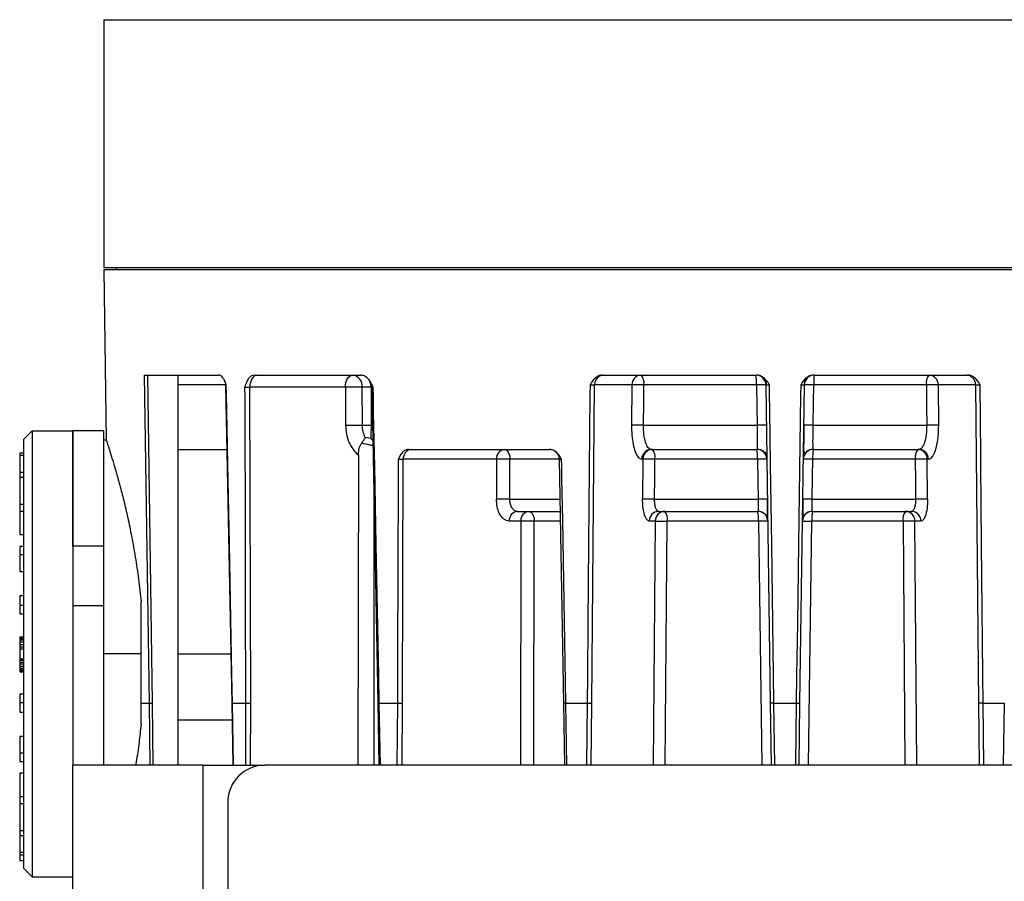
# Model space of a CAD drawing. Header units: millimetres. Extents: x -260 to 900, y 383 to 990.
# Tile 5 of 21: x 67 to 146, y 432 to 502. Entities that reach past the tile are written whole.
import ezdxf

# ---------------------------------------------------------------- set-up
doc = ezdxf.new("R2010")
doc.units = ezdxf.units.MM

# ---------------------------------------------------------------- blocks, each defined once
blk = doc.blocks.new('Drawing View4')
at = {"color": 7, "linetype": 'Continuous', "lineweight": 25}
for p, q in [((-56.57, 29.344), (-56.57, 9.344)), ((-56.57, 29.344), (53.43, 29.344)), ((-56.57, 9.344), (53.43, 9.344)), ((-56.57, 9.144), (-56.378, -4.606)), ((53.43, 9.144), (-56.57, 9.144)), ((-55.57, 9.344), (-55.57, 9.144)), ((-53.31, 0.644), (-47.293, 0.644)), ((-53.31, 0.644), (-52.917, -25.853)), ((-52.635, -25.849), (-53.027, 0.644)), ((-50.57, -30.856), (-50.57, 0.644)), ((-44.44, 0.644), (-35.836, 0.644)), ((-16.308, 0.644), (-3.889, 0.644)), ((0.749, 0.644), (13.169, 0.644)), ((-46.744, -0.145), (-50.57, -0.145)), ((-46.744, -0.133), (-46.248, -25.854)), ((-46.74, -0.141), (-46.739, -0.141)), ((-46.739, -0.141), (-46.738, -0.141)), ((-37.076, -0.342), (-44.792, -0.342)), ((-44.719, -25.853), (-44.792, -0.342)), ((-37.076, -0.342), (-37.06, -3.395)), ((-35, -0.339), (-35.714, -0.339)), ((-35.697, -3.391), (-35.714, -0.339)), ((-35, -0.339), (-34.993, -3.391)), ((-34.948, -0.341), (-35, -0.339)), ((-34.948, -0.329), (-34.455, -25.854)), ((-17.183, -25.853), (-16.95, -0.145)), ((-13.944, -0.145), (-16.95, -0.145)), ((-13.944, -0.145), (-13.971, -3.394)), ((-3.124, -0.145), (-2.765, -25.853)), ((-0.374, -25.853), (-0.015, -0.145)), ((13.81, -0.145), (10.805, -0.145)), ((10.831, -3.394), (10.805, -0.145)), ((13.81, -0.145), (14.043, -25.853)), ((-62.37, -3.856), (-63.07, -4.556)), ((-62.37, -3.856), (-62.37, -21.856)), ((-62.37, -3.856), (-59.07, -3.856)), ((-56.57, -3.856), (-59.07, -3.856)), ((-59.07, -13.165), (-59.07, -3.856)), ((-59.07, -3.856), (-59.07, -13.165)), ((-56.57, -13.165), (-56.57, -3.856)), ((-35.697, -3.391), (-34.993, -3.391)), ((-34.889, -3.394), (-34.993, -3.391)), ((-13.002, -3.391), (-3.838, -3.391)), ((0.698, -3.391), (9.863, -3.391)), ((-63.07, -4.556), (-63.07, -21.856)), ((-56.378, -4.606), (-56.57, -4.606)), ((-35.011, -4.467), (-35.468, -4.399)), ((-35.011, -4.467), (-34.865, -4.643)), ((-50.57, -5.356), (-46.643, -5.356)), ((-31.944, -5.356), (-20.615, -5.356)), ((-12.519, -5.37), (-12.499, -5.319)), ((-12.381, -5.356), (-3.84, -5.356)), ((-3.833, -5.316), (-3.84, -5.356)), ((0.701, -5.356), (9.241, -5.356)), ((9.361, -5.317), (9.241, -5.356)), ((9.241, -5.356), (9.361, -5.317)), ((9.36, -5.319), (9.379, -5.37)), ((-63.37, -5.622), (-63.07, -5.622)), ((-63.37, -5.622), (-63.37, -5.829)), ((-63.37, -5.829), (-63.37, -7.194)), ((-63.37, -5.829), (-63.07, -5.829)), ((-36.027, -5.815), (-36.062, -30.856)), ((-32.463, -25.853), (-32.399, -6.145)), ((-24.874, -6.145), (-32.399, -6.145)), ((-24.874, -6.145), (-24.879, -9.376)), ((-19.817, -6.133), (-19.471, -25.854)), ((-13.048, -6.145), (-13.141, -6.145)), ((-13.048, -6.145), (-13.075, -9.376)), ((-3.041, -6.145), (-3.042, -6.055)), ((-0.098, -6.031), (-0.099, -6.145)), ((9.935, -9.376), (9.909, -6.145)), ((10.002, -6.145), (9.909, -6.145)), ((-63.37, -7.194), (-63.07, -7.194)), ((-63.37, -7.194), (-63.37, -7.594)), ((-63.37, -7.594), (-63.07, -7.594)), ((-63.37, -7.594), (-63.37, -9.765)), ((-23.797, -9.374), (-19.76, -9.374)), ((-12.108, -9.374), (-3.753, -9.374)), ((0.613, -9.374), (8.968, -9.374)), ((-63.37, -9.765), (-63.07, -9.765)), ((-63.37, -9.765), (-63.37, -10.33)), ((-63.37, -10.33), (-63.07, -10.33)), ((-63.37, -10.33), (-63.37, -12.239)), ((-34.768, -9.638), (-34.768, -30.856)), ((-23.305, -10.369), (-23.306, -10.356)), ((-23.193, -10.356), (-19.743, -10.356)), ((-11.921, -10.37), (-11.841, -10.338)), ((-11.781, -10.356), (-3.771, -10.356)), ((-2.971, -11.127), (-2.974, -11.075)), ((-2.972, -11.075), (-2.971, -11.145)), ((-0.164, -11.048), (-0.169, -11.126)), ((-0.169, -11.145), (-0.168, -11.048)), ((0.631, -10.356), (8.641, -10.356)), ((8.705, -10.336), (8.641, -10.356)), ((8.701, -10.338), (8.782, -10.37)), ((8.701, -10.338), (8.782, -10.37)), ((-22.912, -11.145), (-23.84, -11.145)), ((-22.914, -11.145), (-22.94, -30.856)), ((-21.858, -30.856), (-21.834, -11.142)), ((-19.729, -11.142), (-21.832, -11.142)), ((-12.054, -11.145), (-12.542, -11.145)), ((-12.056, -11.145), (-12.213, -30.856)), ((-11.246, -30.856), (-11.09, -11.142)), ((-3.725, -11.142), (-11.09, -11.142)), ((-3.725, -11.142), (-3.452, -30.856)), ((0.313, -30.856), (0.585, -11.142)), ((7.95, -11.142), (0.585, -11.142)), ((7.95, -11.142), (8.107, -30.856)), ((9.402, -11.145), (8.914, -11.145)), ((9.073, -30.856), (8.916, -11.145)), ((-63.37, -12.239), (-63.07, -12.239)), ((-63.37, -13.16), (-63.37, -13.853)), ((-63.37, -13.16), (-63.07, -13.16)), ((-56.57, -13.165), (-59.07, -13.165)), ((-59.07, -13.165), (-59.07, -17.956)), ((-56.57, -17.956), (-56.57, -13.165)), ((-63.37, -13.853), (-63.07, -13.853)), ((-63.37, -13.853), (-63.37, -15.203)), ((-63.37, -15.203), (-63.07, -15.203)), ((-63.37, -17.147), (-63.07, -17.147)), ((-63.37, -17.147), (-63.37, -17.92)), ((-63.37, -17.92), (-63.37, -18.619)), ((-63.37, -17.92), (-63.07, -17.92)), ((-59.07, -17.956), (-56.57, -17.956)), ((-59.07, -17.956), (-59.07, -30.856)), ((-56.57, -30.856), (-56.57, -17.956)), ((-53.57, -21.856), (-53.57, -17.661)), ((-63.37, -18.619), (-63.07, -18.619)), ((-63.37, -20.482), (-63.07, -20.482)), ((-63.37, -20.482), (-63.37, -20.516)), ((-63.37, -20.516), (-63.07, -20.516)), ((-63.37, -20.516), (-63.37, -20.551)), ((-63.37, -20.551), (-63.07, -20.551)), ((-63.37, -20.551), (-63.37, -20.619)), ((-63.37, -20.619), (-63.07, -20.619)), ((-63.37, -20.619), (-63.37, -20.722)), ((-63.37, -20.722), (-63.07, -20.722)), ((-63.37, -20.722), (-63.37, -20.894)), ((-63.37, -20.894), (-63.37, -21.101)), ((-63.37, -20.894), (-63.07, -20.894)), ((-63.37, -21.101), (-63.37, -21.307)), ((-63.37, -21.101), (-63.07, -21.101)), ((-63.37, -21.307), (-63.07, -21.307)), ((-63.37, -21.307), (-63.37, -21.456)), ((-63.37, -21.456), (-63.37, -22.256)), ((-63.37, -21.456), (-63.07, -21.456)), ((-63.37, -22.256), (-63.07, -22.256)), ((-63.37, -22.256), (-63.37, -22.372)), ((-63.07, -21.856), (-63.07, -39.156)), ((-62.37, -21.856), (-62.37, -39.856)), ((-53.57, -21.856), (-56.57, -21.856)), ((-53.57, -27.548), (-53.57, -21.856)), ((-50.57, -21.856), (-46.325, -21.856)), ((-63.37, -22.372), (-63.37, -22.544)), ((-63.37, -22.372), (-63.07, -22.372)), ((-63.37, -22.544), (-63.07, -22.544)), ((-63.37, -22.544), (-63.37, -22.682)), ((-63.37, -22.682), (-63.37, -22.854)), ((-63.37, -22.682), (-63.07, -22.682)), ((-63.37, -22.854), (-63.07, -22.854)), ((-63.37, -22.854), (-63.37, -23.026)), ((-63.37, -23.026), (-63.07, -23.026)), ((-63.37, -23.026), (-63.37, -23.129)), ((-63.37, -23.129), (-63.07, -23.129)), ((-63.37, -23.129), (-63.37, -23.163)), ((-63.37, -23.163), (-63.07, -23.163)), ((-63.37, -23.163), (-63.37, -23.232)), ((-63.37, -23.232), (-63.07, -23.232)), ((-63.37, -23.232), (-63.37, -23.237)), ((-63.37, -23.237), (-63.07, -23.237)), ((-63.37, -23.237), (-63.37, -23.272)), ((-63.37, -23.272), (-63.07, -23.272)), ((-63.37, -23.272), (-63.37, -23.306)), ((-63.37, -23.306), (-63.07, -23.306)), ((-63.37, -25.093), (-63.07, -25.093)), ((-63.37, -25.093), (-63.37, -25.792)), ((-63.37, -25.792), (-63.07, -25.792)), ((-63.37, -25.792), (-63.37, -26.565)), ((-53.57, -25.853), (-52.917, -25.853)), ((-52.917, -25.853), (-52.635, -25.849)), ((-52.917, -25.853), (-52.866, -30.856)), ((-52.582, -30.856), (-52.635, -25.849)), ((-46.248, -25.854), (-46.167, -30.856)), ((-46.243, -25.854), (-46.243, -25.854)), ((-46.194, -25.853), (-45.135, -25.853)), ((-46.114, -30.856), (-46.194, -25.853)), ((-45.135, -25.853), (-45.138, -30.856)), ((-44.721, -30.856), (-44.719, -25.853)), ((-34.454, -25.854), (-34.369, -30.856)), ((-34.45, -25.854), (-34.449, -25.854)), ((-34.335, -25.853), (-32.878, -25.853)), ((-34.251, -30.856), (-34.335, -25.853)), ((-32.878, -25.853), (-32.907, -30.856)), ((-32.491, -30.856), (-32.463, -25.853)), ((-19.465, -25.854), (-19.384, -30.856)), ((-19.269, -25.853), (-17.556, -25.853)), ((-19.188, -30.856), (-19.269, -25.853)), ((-17.556, -25.853), (-17.608, -30.856)), ((-17.234, -30.856), (-17.183, -25.853)), ((-2.765, -25.853), (-2.695, -30.856)), ((-2.47, -25.853), (-0.669, -25.853)), ((-2.399, -30.856), (-2.47, -25.853)), ((-0.669, -25.853), (-0.741, -30.856)), ((-0.444, -30.856), (-0.374, -25.853)), ((14.043, -25.853), (14.095, -30.856)), ((14.416, -25.853), (16.129, -25.853)), ((14.468, -30.856), (14.416, -25.853)), ((16.129, -25.853), (16.048, -30.856)), ((-63.37, -26.565), (-63.07, -26.565)), ((-46.226, -27.229), (-50.57, -27.229)), ((-63.37, -28.51), (-63.07, -28.51)), ((-63.37, -28.51), (-63.37, -29.86)), ((-63.37, -29.86), (-63.07, -29.86)), ((-63.37, -29.86), (-63.37, -30.553)), ((-63.37, -30.553), (-63.07, -30.553)), ((-59.07, -60.856), (-59.07, -30.856)), ((-48.57, -30.856), (-48.57, -60.856)), ((-48.57, -30.856), (-43.57, -30.856)), ((40.43, -30.856), (-43.57, -30.856)), ((-63.37, -31.473), (-63.07, -31.473)), ((-63.37, -31.473), (-63.37, -33.382)), ((-63.37, -33.382), (-63.37, -33.948)), ((-63.37, -33.382), (-63.07, -33.382)), ((-63.37, -33.948), (-63.07, -33.948)), ((-63.37, -33.948), (-63.37, -36.119)), ((-46.57, -33.856), (-46.57, -57.856)), ((-63.37, -36.119), (-63.07, -36.119)), ((-63.37, -36.119), (-63.37, -36.519)), ((-63.37, -36.519), (-63.07, -36.519)), ((-63.37, -36.519), (-63.37, -37.884)), ((-63.37, -37.884), (-63.37, -38.091)), ((-63.37, -37.884), (-63.07, -37.884)), ((-63.37, -38.091), (-63.07, -38.091)), ((-63.37, -38.091), (-63.37, -38.556)), ((-63.37, -38.556), (-63.07, -38.556)), ((-62.37, -39.856), (-63.07, -39.156)), ((-62.37, -39.856), (-59.07, -39.856))]:
    blk.add_line(p, q, dxfattribs=at)
at = {"color": 7, "linetype": 'Continuous', "lineweight": 25, "flags": 128}
for points in [[(-44.204, 0.644), (-44.318, 0.625), (-44.428, 0.569), (-44.528, 0.478), (-44.617, 0.356), (-44.69, 0.207), (-44.745, 0.036), (-44.78, -0.149), (-44.792, -0.342)], [(-37.076, -0.342), (-37.063, -0.149), (-37.029, 0.036), (-36.974, 0.207), (-36.901, 0.356), (-36.812, 0.478), (-36.711, 0.569), (-36.602, 0.625), (-36.488, 0.644)], [(-46.194, -25.853), (-46.237, -23.593), (-46.442, -12.995), (-46.566, -6.569), (-46.65, -2.222), (-46.676, -0.9), (-46.69, -0.145)], [(-45.207, -0.342), (-45.205, -1.131), (-45.171, -13.094), (-45.153, -19.473), (-45.141, -23.634), (-45.135, -25.853)], [(-34.335, -25.853), (-34.379, -23.611), (-34.583, -13.094), (-34.706, -6.717), (-34.79, -2.403), (-34.815, -1.091), (-34.83, -0.342)], [(-17.322, -0.145), (-17.329, -0.94), (-17.439, -12.995), (-17.497, -19.423), (-17.536, -23.617), (-17.556, -25.853)], [(-13.002, -3.391), (-12.988, -1.572), (-12.977, -0.142)], [(-3.882, -0.142), (-5.033, -0.142), (-6.181, -0.142), (-7.326, -0.142), (-8.467, -0.142), (-9.604, -0.142), (-10.734, -0.142), (-11.859, -0.142), (-12.977, -0.142)], [(-3.882, -0.142), (-3.857, -1.962), (-3.838, -3.391)], [(-2.47, -25.853), (-2.502, -23.594), (-2.651, -12.995), (-2.741, -6.569), (-2.802, -2.222), (-2.82, -0.9), (-2.831, -0.145)], [(-0.309, -0.145), (-0.32, -0.94), (-0.489, -12.995), (-0.579, -19.423), (-0.638, -23.617), (-0.669, -25.853)], [(0.698, -3.391), (0.723, -1.572), (0.743, -0.142)], [(9.837, -0.142), (8.719, -0.142), (7.595, -0.142), (6.464, -0.142), (5.328, -0.142), (4.186, -0.142), (3.041, -0.142), (1.893, -0.142), (0.743, -0.142)], [(9.837, -0.142), (9.851, -1.962), (9.863, -3.391)], [(14.416, -25.853), (14.396, -23.593), (14.299, -12.995), (14.241, -6.569), (14.201, -2.222), (14.189, -0.9), (14.182, -0.145)], [(-24.227, -5.356), (-24.143, -5.371), (-24.063, -5.416), (-23.988, -5.488), (-23.923, -5.586), (-23.869, -5.704), (-23.828, -5.84), (-23.802, -5.988), (-23.793, -6.142)], [(-32.813, -6.145), (-32.815, -6.749), (-32.845, -15.997), (-32.862, -20.924), (-32.872, -24.135), (-32.878, -25.853)], [(-23.797, -9.374), (-23.795, -7.564), (-23.793, -6.142)], [(-19.802, -6.142), (-20.153, -6.142), (-21.083, -6.142), (-22, -6.142), (-22.903, -6.142), (-23.793, -6.142)], [(-19.269, -25.853), (-19.299, -24.117), (-19.442, -15.997), (-19.529, -11.07), (-19.587, -7.726), (-19.605, -6.715), (-19.615, -6.145)], [(-12.108, -9.374), (-12.093, -7.564), (-12.082, -6.142)], [(-3.797, -6.142), (-4.845, -6.142), (-5.891, -6.142), (-6.934, -6.142), (-7.973, -6.142), (-9.009, -6.142), (-10.039, -6.142), (-11.064, -6.142), (-12.082, -6.142)], [(-3.797, -6.142), (-3.772, -7.952), (-3.753, -9.374)], [(0.613, -9.374), (0.638, -7.564), (0.657, -6.142)], [(8.943, -6.142), (7.924, -6.142), (6.899, -6.142), (5.869, -6.142), (4.834, -6.142), (3.794, -6.142), (2.751, -6.142), (1.705, -6.142), (0.657, -6.142)], [(8.943, -6.142), (8.957, -7.952), (8.968, -9.374)], [(-22.265, -10.356), (-22.182, -10.371), (-22.101, -10.416), (-22.027, -10.488), (-21.962, -10.586), (-21.908, -10.704), (-21.868, -10.84), (-21.842, -10.988), (-21.833, -11.142)], [(-48.57, -30.856), (-49.667, -30.856), (-50.753, -30.856), (-51.814, -30.856), (-52.841, -30.856), (-53.82, -30.856), (-54.742, -30.856), (-55.596, -30.856), (-56.373, -30.856), (-57.064, -30.856), (-57.663, -30.856), (-58.162, -30.856), (-58.556, -30.856), (-58.84, -30.856), (-59.012, -30.856), (-59.07, -30.856)]]:
    blk.add_lwpolyline(points, dxfattribs=at)
at = {"color": 7, "linetype": 'Continuous', "lineweight": 25}
for centre, radius, start, end in [((-36.614, -0.252), 0.905, 354.49958, 81.98313), ((-36.243, -0.348), 1.243, 0.44105, 23.72708), ((-16.17, -0.136), 0.781, 91.44664, 180.62813), ((-13.164, -0.136), 0.781, 91.4465, 180.62799), ((-13.888, 0.038), 0.929, 348.80811, 40.6907), ((-7.638, 0.052), 3.761, 357.04783, 9.06226), ((-3.924, -0.156), 0.8, 0.79997, 78.58204), ((0.785, -0.156), 0.8, 90, 179.20005), ((4.498, 0.052), 3.761, 170.93774, 182.95215), ((10.748, 0.038), 0.929, 139.30936, 191.19193), ((10.024, -0.136), 0.781, 359.37187, 88.55336), ((13.03, -0.136), 0.781, 359.37188, 88.55336), ((-36.296, -39.067), 38.733, 89.13931, 91.15426), ((-13.398, -21.747), 21.609, 88.88242, 91.44848), ((-3.544, -11.249), 11.112, 87.834, 91.7431), ((0.405, -11.249), 11.112, 88.25689, 92.16602), ((10.258, -21.749), 21.611, 88.55145, 91.11731), ((-13.424, -25.009), 21.622, 88.88169, 91.44823), ((-3.499, -14.511), 11.126, 87.83537, 91.74355), ((0.36, -14.511), 11.125, 88.25641, 92.16471), ((10.285, -25.009), 21.622, 88.55179, 91.11831), ((-31.668, -6.085), 0.733, 96.56171, 184.70807), ((-24.143, -6.085), 0.733, 96.56179, 184.70811), ((-12.361, -6.136), 0.781, 91.44654, 180.62451), ((-12.268, -6.136), 0.781, 91.44678, 180.62693), ((-12.998, -5.962), 0.933, 348.84899, 40.44368), ((-3.84, -6.156), 0.8, 0.8037, 89.99997), ((-7.42, -5.949), 3.628, 356.94034, 9.39761), ((0.701, -6.156), 0.8, 90.00001, 179.19646), ((4.28, -5.949), 3.628, 170.60232, 183.05971), ((9.858, -5.962), 0.933, 139.55699, 191.15151), ((9.128, -6.136), 0.781, 359.37315, 88.5534), ((9.221, -6.136), 0.781, 359.37528, 88.55345), ((-24.258, -35.359), 29.221, 89.08793, 91.20844), ((-12.503, -27.75), 21.612, 88.88502, 91.4467), ((-3.46, -17.246), 11.109, 87.83871, 91.74057), ((0.32, -17.234), 11.097, 88.25887, 92.16496), ((9.364, -27.764), 21.626, 88.55521, 91.11527), ((-24.263, -38.591), 29.221, 89.08666, 91.2085), ((-12.529, -30.993), 21.624, 88.88395, 91.44635), ((-3.415, -20.481), 11.112, 87.8366, 91.74155), ((0.275, -20.481), 11.113, 88.25847, 92.16338), ((9.389, -30.993), 21.623, 88.55359, 91.11608), ((-23.109, -11.085), 0.733, 96.5613, 184.70774), ((-22.181, -11.085), 0.733, 96.56205, 184.71328), ((-11.761, -11.136), 0.781, 91.44644, 180.62733), ((-11.273, -11.136), 0.781, 91.44667, 180.62947), ((-12.013, -10.961), 0.94, 348.91287, 40.05524), ((-3.771, -11.156), 0.8, 0.80049, 90.00009), ((-7.159, -10.949), 3.439, 356.77351, 9.91824), ((0.631, -11.156), 0.8, 89.99983, 179.19913), ((4.019, -10.949), 3.439, 170.08081, 183.22646), ((8.873, -10.961), 0.94, 139.94252, 191.0861), ((8.133, -11.136), 0.781, 359.36589, 88.55318), ((8.621, -11.136), 0.781, 359.37239, 88.55347), ((-43.57, -33.856), 3, 90, 180)]:
    blk.add_arc(centre, radius, start, end, dxfattribs=at)
for points, knots in [([(-46.69, -0.145), (-46.736, -0.02), (-46.819, 0.208), (-46.972, 0.466), (-47.133, 0.617), (-47.241, 0.635), (-47.293, 0.644)], [0, 0, 0, 0, 0.3189671, 0.5782977, 0.7983891, 1, 1, 1, 1]), ([(-46.835, 0.197), (-46.813, 0.156), (-46.756, 0.05), (-46.748, -0.072), (-46.743, -0.147)], [0, 0, 0, 0, 0.38067, 1, 1, 1, 1]), ([(-44.44, 0.644), (-44.513, 0.632), (-44.667, 0.608), (-44.88, 0.412), (-45.067, 0.088), (-45.158, -0.19), (-45.207, -0.342)], [0, 0, 0, 0, 0.209861, 0.43626, 0.692717, 1, 1, 1, 1]), ([(-34.83, -0.342), (-34.898, -0.191), (-35.023, 0.087), (-35.271, 0.411), (-35.549, 0.608), (-35.742, 0.632), (-35.836, 0.644)], [0, 0, 0, 0, 0.306073, 0.562325, 0.789477, 1, 1, 1, 1]), ([(-35.111, 0.189), (-35.064, 0.105), (-34.971, -0.062), (-34.955, -0.251), (-34.947, -0.345)], [0, 0, 0, 0, 0.50692, 1, 1, 1, 1]), ([(-16.308, 0.644), (-16.398, 0.635), (-16.586, 0.617), (-16.858, 0.466), (-17.114, 0.208), (-17.248, -0.02), (-17.322, -0.145)], [0, 0, 0, 0, 0.201637, 0.421576, 0.680905, 1, 1, 1, 1]), ([(-2.831, -0.145), (-2.909, -0.02), (-3.05, 0.208), (-3.317, 0.466), (-3.601, 0.617), (-3.796, 0.635), (-3.889, 0.644)], [0, 0, 0, 0, 0.318942, 0.578266, 0.798381, 1, 1, 1, 1]), ([(-3.281, 0.415), (-3.249, 0.371), (-3.178, 0.272), (-3.111, 0.077), (-3.105, -0.072), (-3.102, -0.148)], [0, 0, 0, 0, 0.287251, 0.635195, 1, 1, 1, 1]), ([(0.749, 0.644), (0.656, 0.635), (0.461, 0.617), (0.177, 0.466), (-0.09, 0.208), (-0.231, -0.02), (-0.309, -0.145)], [0, 0, 0, 0, 0.201647, 0.421587, 0.680906, 1, 1, 1, 1]), ([(0, 0), (0.02, 0.117), (0.046, 0.269), (0.132, 0.393), (0.152, 0.422)], [0, 0, 0, 0, 0.764055, 1, 1, 1, 1]), ([(14.182, -0.145), (14.108, -0.02), (13.974, 0.208), (13.719, 0.466), (13.446, 0.617), (13.258, 0.635), (13.169, 0.644)], [0, 0, 0, 0, 0.3189, 0.578238, 0.798363, 1, 1, 1, 1]), ([(-46.738, -0.141), (-46.739, -0.141), (-46.742, -0.142), (-46.711, -0.144), (-46.69, -0.145)], [0, 0, 0, 0, 0.361136, 1, 1, 1, 1]), ([(-45.207, -0.342), (-45.18, -0.341), (-45.127, -0.338), (-45.013, -0.337), (-44.894, -0.338), (-44.826, -0.341), (-44.792, -0.342)], [0, 0, 0, 0, 0.250182, 0.500095, 0.749961, 1, 1, 1, 1]), ([(-34.943, -0.337), (-34.944, -0.337), (-34.949, -0.337), (-34.913, -0.338), (-34.857, -0.341), (-34.83, -0.342)], [0, 0, 0, 0, 0.158113, 0.578831, 1, 1, 1, 1]), ([(-17.322, -0.145), (-17.283, -0.144), (-17.207, -0.141), (-17.093, -0.141), (-16.998, -0.141), (-16.966, -0.144), (-16.95, -0.145)], [0, 0, 0, 0, 0.250184, 0.50014, 0.750026, 1, 1, 1, 1]), ([(-3.124, -0.145), (-3.12, -0.144), (-3.111, -0.141), (-3.044, -0.141), (-2.947, -0.141), (-2.87, -0.144), (-2.831, -0.145)], [0, 0, 0, 0, 0.250006, 0.499903, 0.749848, 1, 1, 1, 1]), ([(-0.309, -0.145), (-0.27, -0.144), (-0.193, -0.141), (-0.096, -0.141), (-0.028, -0.141), (-0.02, -0.144), (-0.015, -0.145)], [0, 0, 0, 0, 0.250181, 0.500135, 0.750022, 1, 1, 1, 1]), ([(13.81, -0.145), (13.827, -0.144), (13.859, -0.141), (13.953, -0.141), (14.067, -0.141), (14.144, -0.144), (14.182, -0.145)], [0, 0, 0, 0, 0.249999, 0.499893, 0.749841, 1, 1, 1, 1]), ([(-37.06, -3.395), (-37.045, -3.632), (-37.016, -4.108), (-36.8, -4.774), (-36.477, -5.371), (-36.177, -5.667), (-36.027, -5.815)], [0, 0, 0, 0, 0.249989, 0.500005, 0.750022, 1, 1, 1, 1]), ([(-35.468, -4.399), (-35.534, -4.241), (-35.666, -3.925), (-35.687, -3.569), (-35.697, -3.391)], [0, 0, 0, 0, 0.499494, 1, 1, 1, 1]), ([(-34.993, -3.391), (-34.994, -3.476), (-34.997, -3.657), (-35.012, -4.044), (-35.011, -4.292), (-35.011, -4.467)], [0, 0, 0, 0, 0.208549, 0.441922, 1, 1, 1, 1]), ([(-13.971, -3.394), (-13.966, -3.665), (-13.956, -4.206), (-13.851, -4.944), (-13.679, -5.58), (-13.436, -6.05), (-13.24, -6.113), (-13.141, -6.145)], [0, 0, 0, 0, 0.187173, 0.373898, 0.560173, 0.779875, 1, 1, 1, 1]), ([(-12.381, -5.356), (-12.427, -5.348), (-12.517, -5.331), (-12.677, -5.167), (-12.846, -4.807), (-12.983, -4.166), (-12.996, -3.649), (-13.002, -3.391)], [0, 0, 0, 0, 0.1365419, 0.2656758, 0.5007519, 0.7511264, 1, 1, 1, 1]), ([(-3.838, -3.391), (-3.833, -3.648), (-3.825, -4.165), (-3.821, -4.81), (-3.826, -5.158), (-3.83, -5.3), (-3.833, -5.315), (-3.833, -5.316)], [0, 0, 0, 0, 0.283798, 0.569311, 0.837582, 0.984957, 1, 1, 1, 1]), ([(-0.051, -3.367), (-0.054, -3.63), (-0.062, -4.156), (-0.071, -4.869), (-0.078, -5.462), (-0.08, -5.693), (-0.081, -5.808)], [0, 0, 0, 0, 0.250618, 0.501046, 0.750925, 1, 1, 1, 1]), ([(0.701, -5.356), (0.698, -5.348), (0.693, -5.331), (0.686, -5.167), (0.681, -4.807), (0.685, -4.166), (0.694, -3.649), (0.698, -3.391)], [0, 0, 0, 0, 0.136542, 0.265676, 0.500752, 0.751126, 1, 1, 1, 1]), ([(9.863, -3.391), (9.856, -3.648), (9.843, -4.165), (9.707, -4.81), (9.536, -5.159), (9.416, -5.301), (9.367, -5.316), (9.361, -5.317)], [0, 0, 0, 0, 0.282336, 0.566379, 0.833269, 0.979885, 1, 1, 1, 1]), ([(10.002, -6.145), (10.085, -6.122), (10.252, -6.077), (10.478, -5.718), (10.67, -5.146), (10.809, -4.35), (10.824, -3.713), (10.831, -3.394)], [0, 0, 0, 0, 0.187123, 0.373861, 0.560135, 0.779818, 1, 1, 1, 1]), ([(-56.378, -4.606), (-56.371, -4.626), (-56.358, -4.665), (-56.253, -4.986), (-56.09, -5.499), (-55.867, -6.219), (-55.598, -7.13), (-55.296, -8.216), (-54.974, -9.459), (-54.647, -10.85), (-54.327, -12.385), (-54.03, -14.045), (-53.765, -15.809), (-53.635, -17.044), (-53.57, -17.661)], [0, 0, 0, 0, 0.081977, 0.16374, 0.246268, 0.330432, 0.414371, 0.4974, 0.581102, 0.663991, 0.747025, 0.832174, 0.916137, 1, 1, 1, 1]), ([(-35.75, -4.825), (-35.696, -4.749), (-35.613, -4.633), (-35.534, -4.51), (-35.493, -4.443), (-35.474, -4.411), (-35.468, -4.399)], [0, 0, 0, 0, 0.4737504, 0.7304431, 0.9021196, 1, 1, 1, 1]), ([(-36.027, -5.815), (-36.012, -5.623), (-35.989, -5.342), (-35.87, -5.015), (-35.789, -4.887), (-35.75, -4.825)], [0, 0, 0, 0, 0.525606, 0.770398, 1, 1, 1, 1]), ([(-35.75, -4.825), (-35.541, -4.88), (-35.245, -4.958), (-34.946, -5.008), (-34.858, -5.023)], [0, 0, 0, 0, 0.70515, 1, 1, 1, 1]), ([(-31.944, -5.356), (-32.022, -5.365), (-32.184, -5.383), (-32.418, -5.534), (-32.636, -5.792), (-32.75, -6.02), (-32.813, -6.145)], [0, 0, 0, 0, 0.201669, 0.421677, 0.680988, 1, 1, 1, 1]), ([(-19.615, -6.145), (-19.689, -6.02), (-19.823, -5.792), (-20.076, -5.534), (-20.344, -5.383), (-20.527, -5.365), (-20.615, -5.356)], [0, 0, 0, 0, 0.319001, 0.578325, 0.798399, 1, 1, 1, 1]), ([(-20.232, -5.465), (-20.193, -5.485), (-20.08, -5.543), (-19.944, -5.705), (-19.837, -5.92), (-19.823, -6.074), (-19.817, -6.149)], [0, 0, 0, 0, 0.1544611, 0.4491468, 0.7347754, 1, 1, 1, 1]), ([(-3.84, -5.32), (-3.765, -5.326), (-3.611, -5.338), (-3.393, -5.44), (-3.206, -5.6), (-3.133, -5.745), (-3.096, -5.817)], [0, 0, 0, 0, 0.233554, 0.485069, 0.744558, 1, 1, 1, 1]), ([(-3.166, -5.556), (-3.141, -5.651), (-3.088, -5.846), (-3.067, -5.948), (-3.056, -6.001)], [0, 0, 0, 0, 0.488715, 1, 1, 1, 1]), ([(-0.043, -5.482), (-0.06, -5.607), (-0.089, -5.825), (-0.093, -5.97), (-0.095, -6.032)], [0, 0, 0, 0, 0.570448, 1, 1, 1, 1]), ([(-0.084, -6.001), (-0.073, -5.948), (-0.052, -5.846), (0.001, -5.651), (0.027, -5.556)], [0, 0, 0, 0, 0.5113558, 1, 1, 1, 1]), ([(-0.043, -5.817), (-0.007, -5.745), (0.066, -5.6), (0.254, -5.44), (0.471, -5.338), (0.626, -5.326), (0.7, -5.32)], [0, 0, 0, 0, 0.255443, 0.514933, 0.766447, 1, 1, 1, 1]), ([(-32.813, -6.145), (-32.779, -6.144), (-32.71, -6.141), (-32.591, -6.141), (-32.478, -6.141), (-32.425, -6.144), (-32.399, -6.145)], [0, 0, 0, 0, 0.250138, 0.500079, 0.74998, 1, 1, 1, 1]), ([(-19.813, -6.142), (-19.814, -6.142), (-19.821, -6.141), (-19.79, -6.141), (-19.721, -6.141), (-19.651, -6.144), (-19.615, -6.145)], [0, 0, 0, 0, 0.058271, 0.37207, 0.685913, 1, 1, 1, 1]), ([(-23.84, -11.145), (-23.993, -11.112), (-24.3, -11.046), (-24.642, -10.574), (-24.844, -9.989), (-24.867, -9.58), (-24.879, -9.376)], [0, 0, 0, 0, 0.278816, 0.55992, 0.780992, 1, 1, 1, 1]), ([(-23.193, -10.356), (-23.238, -10.352), (-23.326, -10.343), (-23.448, -10.274), (-23.556, -10.172), (-23.673, -10), (-23.777, -9.733), (-23.79, -9.491), (-23.797, -9.374)], [0, 0, 0, 0, 0.139099, 0.274195, 0.405307, 0.532455, 0.773885, 1, 1, 1, 1]), ([(-12.542, -11.145), (-12.622, -11.112), (-12.782, -11.046), (-12.959, -10.574), (-13.061, -9.989), (-13.07, -9.58), (-13.075, -9.376)], [0, 0, 0, 0, 0.278806, 0.559914, 0.780989, 1, 1, 1, 1]), ([(-11.781, -10.356), (-11.806, -10.352), (-11.855, -10.343), (-11.923, -10.274), (-11.982, -10.172), (-12.045, -10), (-12.1, -9.733), (-12.105, -9.491), (-12.108, -9.374)], [0, 0, 0, 0, 0.1390981, 0.2741936, 0.4053048, 0.5324529, 0.7738839, 1, 1, 1, 1]), ([(-3.753, -9.374), (-3.751, -9.491), (-3.746, -9.733), (-3.748, -10), (-3.751, -10.172), (-3.756, -10.274), (-3.762, -10.343), (-3.768, -10.352), (-3.771, -10.356)], [0, 0, 0, 0, 0.226109, 0.467537, 0.594686, 0.725799, 0.860898, 1, 1, 1, 1]), ([(-2.996, -10.029), (-2.997, -9.969), (-2.999, -9.763), (-3.003, -9.526), (-3.005, -9.359)], [0, 0, 0, 0, 0.293647, 1, 1, 1, 1]), ([(-0.134, -9.359), (-0.137, -9.521), (-0.141, -9.846), (-0.145, -10.168), (-0.147, -10.287), (-0.147, -10.287)], [0, 0, 0, 0, 0.500169, 0.999953, 1, 1, 1, 1]), ([(0.631, -10.356), (0.628, -10.352), (0.622, -10.343), (0.616, -10.274), (0.612, -10.172), (0.608, -10), (0.607, -9.733), (0.611, -9.491), (0.613, -9.374)], [0, 0, 0, 0, 0.1390981, 0.2741936, 0.4053048, 0.5324529, 0.7738839, 1, 1, 1, 1]), ([(8.968, -9.374), (8.966, -9.491), (8.961, -9.733), (8.905, -10), (8.842, -10.173), (8.783, -10.272), (8.736, -10.328), (8.708, -10.335), (8.705, -10.336)], [0, 0, 0, 0, 0.256623, 0.530632, 0.67494, 0.823747, 0.977077, 1, 1, 1, 1]), ([(9.935, -9.376), (9.927, -9.636), (9.91, -10.157), (9.769, -10.738), (9.591, -11.084), (9.465, -11.125), (9.402, -11.145)], [0, 0, 0, 0, 0.278498, 0.558838, 0.779886, 1, 1, 1, 1]), ([(-2.988, -10.881), (-2.988, -10.809), (-2.989, -10.666), (-2.992, -10.356), (-2.995, -10.117), (-2.996, -10.029)], [0, 0, 0, 0, 0.385716, 0.773222, 1, 1, 1, 1]), ([(-0.147, -10.287), (-0.148, -10.415), (-0.151, -10.671), (-0.152, -10.811), (-0.152, -10.881)], [0, 0, 0, 0, 0.501229, 1, 1, 1, 1]), ([(-3.77, -10.338), (-3.695, -10.344), (-3.54, -10.356), (-3.323, -10.459), (-3.136, -10.619), (-3.062, -10.764), (-3.026, -10.836)], [0, 0, 0, 0, 0.2335546, 0.4850718, 0.744561, 1, 1, 1, 1]), ([(-3.095, -10.629), (-3.07, -10.702), (-3.018, -10.853), (-2.997, -10.948), (-2.987, -10.997)], [0, 0, 0, 0, 0.484498, 1, 1, 1, 1]), ([(-2.974, -11.075), (-2.976, -11.021), (-2.979, -10.9), (-3.008, -10.731), (-3.024, -10.638)], [0, 0, 0, 0, 0.449133, 1, 1, 1, 1]), ([(-0.115, -10.638), (-0.132, -10.732), (-0.159, -10.889), (-0.163, -11.002), (-0.164, -11.048)], [0, 0, 0, 0, 0.592353, 1, 1, 1, 1]), ([(-0.153, -10.995), (-0.142, -10.947), (-0.121, -10.852), (-0.069, -10.702), (-0.044, -10.629)], [0, 0, 0, 0, 0.515383, 1, 1, 1, 1]), ([(-0.114, -10.836), (-0.077, -10.764), (-0.004, -10.619), (0.183, -10.459), (0.401, -10.356), (0.555, -10.344), (0.63, -10.338)], [0, 0, 0, 0, 0.255436, 0.514925, 0.766443, 1, 1, 1, 1]), ([(-46.194, -25.853), (-46.214, -25.853), (-46.246, -25.854), (-46.244, -25.854), (-46.243, -25.854)], [0, 0, 0, 0, 0.635244, 1, 1, 1, 1]), ([(-34.335, -25.853), (-34.363, -25.853), (-34.418, -25.854), (-34.454, -25.855), (-34.451, -25.854), (-34.45, -25.854)], [0, 0, 0, 0, 0.450816, 0.901632, 1, 1, 1, 1]), ([(-19.46, -25.854), (-19.465, -25.854), (-19.473, -25.854), (-19.469, -25.854), (-19.468, -25.854)], [0, 0, 0, 0, 0.641702, 1, 1, 1, 1]), ([(-19.269, -25.853), (-19.304, -25.853), (-19.374, -25.854), (-19.442, -25.855), (-19.455, -25.854), (-19.46, -25.854)], [0, 0, 0, 0, 0.375922, 0.751845, 1, 1, 1, 1]), ([(-53.57, -27.548), (-53.623, -28.036), (-53.736, -29.077), (-53.89, -30.183), (-53.991, -30.763), (-54.007, -30.856)], [0, 0, 0, 0, 0.426412, 0.908354, 1, 1, 1, 1])]:
    blk.add_open_spline(points, degree=3, knots=knots, dxfattribs=at)
for points in [[(-37.06, -3.395), (-36.949, -3.393), (-36.728, -3.389), (-36.34, -3.386), (-35.969, -3.387), (-35.788, -3.39), (-35.697, -3.391)], [(-21.834, -11.142), (-21.924, -11.141), (-22.106, -11.139), (-22.417, -11.138), (-22.708, -11.14), (-22.845, -11.144), (-22.914, -11.145)], [(-12.053, -11.145), (-12.012, -11.143), (-11.928, -11.14), (-11.684, -11.138), (-11.391, -11.139), (-11.19, -11.141), (-11.09, -11.142)], [(-2.969, -11.145), (-2.98, -11.144), (-3.003, -11.14), (-3.176, -11.138), (-3.424, -11.139), (-3.625, -11.141), (-3.725, -11.142)], [(-0.169, -11.145), (-0.158, -11.143), (-0.135, -11.14), (0.037, -11.138), (0.285, -11.139), (0.485, -11.141), (0.585, -11.142)], [(8.916, -11.145), (8.874, -11.144), (8.79, -11.14), (8.546, -11.138), (8.252, -11.139), (8.051, -11.141), (7.95, -11.142)], [(-45.135, -25.853), (-45.108, -25.853), (-45.054, -25.854), (-44.941, -25.855), (-44.821, -25.854), (-44.753, -25.853), (-44.719, -25.853)], [(-32.878, -25.853), (-32.844, -25.853), (-32.775, -25.854), (-32.655, -25.855), (-32.542, -25.854), (-32.489, -25.853), (-32.463, -25.853)], [(-17.556, -25.853), (-17.518, -25.853), (-17.441, -25.854), (-17.326, -25.855), (-17.231, -25.854), (-17.199, -25.853), (-17.183, -25.853)], [(-2.47, -25.853), (-2.509, -25.853), (-2.587, -25.854), (-2.684, -25.855), (-2.752, -25.854), (-2.761, -25.853), (-2.765, -25.853)], [(-0.669, -25.853), (-0.631, -25.853), (-0.553, -25.854), (-0.456, -25.855), (-0.388, -25.854), (-0.379, -25.853), (-0.374, -25.853)], [(14.416, -25.853), (14.378, -25.853), (14.301, -25.854), (14.187, -25.855), (14.092, -25.854), (14.059, -25.853), (14.043, -25.853)]]:
    blk.add_open_spline(points, degree=3, dxfattribs=at)

msp = doc.modelspace()

# ---------------------------------------------------------------- block references
at = {"color": 7, "linetype": 'Continuous', "lineweight": 25}
msp.add_blockref('Drawing View4', (129.981, 472.165), dxfattribs=at)

doc.saveas('drawing.dxf')
